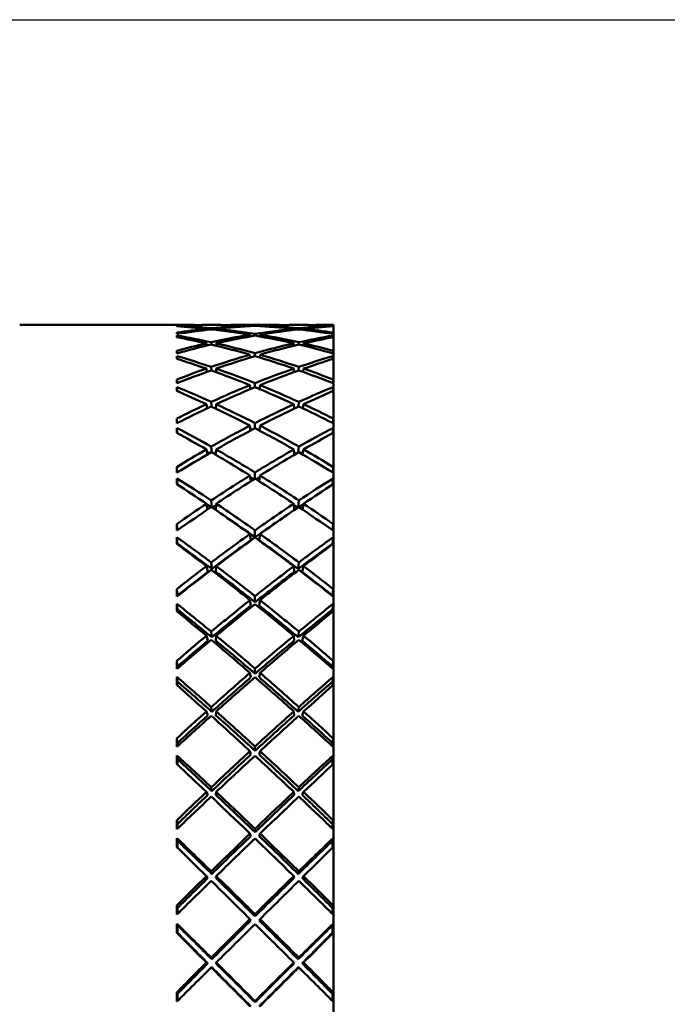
# Model space of a CAD drawing. Header units: inches. Extents: x 0.1 to 33.9, y 0.6 to 21.4.
# Tile 29 of 83: x 11.604 to 11.967, y 10.469 to 11.022. Entities that reach past the tile are written whole.
import ezdxf

# ---------------------------------------------------------------- set-up
doc = ezdxf.new("R2010")
doc.units = ezdxf.units.IN
doc.header["$MEASUREMENT"] = 0
doc.layers.add('Dimension (ANSI)', color=7, linetype='Continuous', lineweight=25)
doc.layers.add('Visible (ANSI)', color=7, linetype='Continuous', lineweight=50)
doc.styles.add('Note Text (ANSI)', font='tahoma.ttf')
doc.dimstyles.new('Default (ANSI)', dxfattribs={"dimtxt": 0.12, "dimasz": 0.098425, "dimexe": 0.125, "dimexo": 0.0625, "dimgap": 0.031496, "dimtad": 0, "dimtih": 1, "dimtoh": 1, "dimrnd": 1e-08, "dimzin": 4, "dimdsep": 46, "dimtxsty": 'Note Text (ANSI)', "dimcen": 0.09, "dimdle": 0.393701, "dimclrd": 256, "dimclre": 256, "dimclrt": 256, "dimadec": 0, "dimazin": 1, "dimtfac": 1, "dimtofl": 0, "dimtmove": 0, "dimatfit": 3, "dimfxl": 1, "dimtolj": 1, "dimtzin": 4, "dimlwd": -1, "dimlwe": -1, "dimarcsym": 0})

# ---------------------------------------------------------------- blocks, each defined once
blk = doc.blocks.new('*D7')
at = {"layer": 'Defpoints', "color": 0, "transparency": 16777216}
for p in [(8.97521, 11.02177), (16.86825, 11.02177), (16.85244, 5.30327)]:
    blk.add_point(p, dxfattribs=at)
at = {"layer": 'Dimension (ANSI)', "transparency": 16777216}
for p, q in [((9.03771, 11.02177), (16.99325, 11.02177)), ((16.86825, 10.92335), (16.86825, 8.25652)), ((16.86825, 5.4017), (16.86825, 8.06853))]:
    blk.add_line(p, q, dxfattribs=at)
for points in [[(16.85185, 10.92335), (16.88466, 10.92335), (16.86825, 11.02177)], [(16.85185, 5.4017), (16.88466, 5.4017), (16.86825, 5.30327)]]:
    blk.add_solid(points, dxfattribs=at)
at = {"layer": 'Dimension (ANSI)', "transparency": 16777216, "insert": (16.71674, 8.22502), "char_height": 0.12, "attachment_point": 1, "style": 'Note Text (ANSI)'}
blk.add_mtext('\\A1;5.72', dxfattribs=at)
blk = doc.blocks.new('*D8')
at = {"layer": 'Defpoints', "color": 0, "transparency": 16777216}
for p in [(8.97521, 11.02177), (17.82666, 11.02177), (16.01564, 4.24127)]:
    blk.add_point(p, dxfattribs=at)
at = {"layer": 'Dimension (ANSI)', "transparency": 16777216}
for p, q in [((9.03771, 11.02177), (17.95166, 11.02177)), ((17.82666, 10.92335), (17.82666, 7.72576)), ((17.82666, 4.3397), (17.82666, 7.53729)), ((16.07814, 4.24127), (17.95166, 4.24127))]:
    blk.add_line(p, q, dxfattribs=at)
for points in [[(17.81026, 10.92335), (17.84306, 10.92335), (17.82666, 11.02177)], [(17.81026, 4.3397), (17.84306, 4.3397), (17.82666, 4.24127)]]:
    blk.add_solid(points, dxfattribs=at)
at = {"layer": 'Dimension (ANSI)', "transparency": 16777216, "insert": (17.67293, 7.69426), "char_height": 0.12, "attachment_point": 1, "style": 'Note Text (ANSI)'}
blk.add_mtext('\\A1;6.78', dxfattribs=at)

msp = doc.modelspace()

# ---------------------------------------------------------------- linework, layer by layer
at = {"layer": 'Visible (ANSI)'}
for p, q in [((11.60365, 10.85022), (11.70037, 10.85022)), ((11.69194, 10.84947), (11.69192, 10.84976)), ((11.70575, 10.85022), (11.71661, 10.85022)), ((11.7222, 10.85022), (11.74935, 10.85022)), ((11.73297, 10.8496), (11.73295, 10.84987)), ((11.73577, 10.84975), (11.73577, 10.84998)), ((11.73857, 10.8496), (11.7386, 10.84987)), ((11.75494, 10.85022), (11.76579, 10.85022)), ((11.77118, 10.85022), (11.77982, 10.85022)), ((11.7796, 10.84947), (11.77962, 10.84976)), ((11.77982, 10.06833), (11.77982, 10.85022)), ((11.69194, 10.84517), (11.69188, 10.84596)), ((11.69199, 10.84335), (11.69192, 10.8443)), ((11.70857, 10.84748), (11.70847, 10.84808)), ((11.71121, 10.84835), (11.71125, 10.84777)), ((11.71396, 10.84746), (11.71398, 10.84808)), ((11.73304, 10.84378), (11.73295, 10.84474)), ((11.73577, 10.84426), (11.73577, 10.8452)), ((11.73851, 10.84378), (11.7386, 10.84474)), ((11.75757, 10.84808), (11.75759, 10.84746)), ((11.7603, 10.84777), (11.76034, 10.84835)), ((11.76307, 10.84808), (11.76298, 10.84748)), ((11.77956, 10.84335), (11.77962, 10.8443)), ((11.77961, 10.84517), (11.77966, 10.84596)), ((11.70868, 10.83865), (11.70847, 10.83989)), ((11.71121, 10.84051), (11.71129, 10.83923)), ((11.71393, 10.83859), (11.71398, 10.83989)), ((11.75757, 10.83989), (11.75762, 10.83859)), ((11.76026, 10.83923), (11.76034, 10.84051)), ((11.76307, 10.83989), (11.76287, 10.83865)), ((11.69198, 10.83429), (11.69188, 10.8357)), ((11.73311, 10.83191), (11.73295, 10.83353)), ((11.73577, 10.8327), (11.73577, 10.83434)), ((11.73843, 10.83191), (11.7386, 10.83353)), ((11.77956, 10.83429), (11.77966, 10.8357)), ((11.69204, 10.83116), (11.69192, 10.83277)), ((11.77951, 10.83116), (11.77962, 10.83277)), ((11.70879, 10.82386), (11.70847, 10.8257)), ((11.71121, 10.82665), (11.71134, 10.82468)), ((11.7139, 10.82376), (11.71398, 10.8257)), ((11.75757, 10.8257), (11.75764, 10.82376)), ((11.76021, 10.82468), (11.76034, 10.82665)), ((11.76307, 10.8257), (11.76276, 10.82386)), ((11.69203, 10.81751), (11.69188, 10.81951)), ((11.73319, 10.81418), (11.73295, 10.81642)), ((11.73577, 10.81526), (11.73577, 10.81756)), ((11.73836, 10.81418), (11.7386, 10.81642)), ((11.77952, 10.81751), (11.77966, 10.81951)), ((11.69209, 10.8131), (11.69192, 10.81535)), ((11.77946, 10.8131), (11.77962, 10.81535)), ((11.70891, 10.80336), (11.70847, 10.80573)), ((11.71121, 10.807), (11.71139, 10.80436)), ((11.71387, 10.80318), (11.71398, 10.80573)), ((11.75757, 10.80573), (11.75767, 10.80318)), ((11.76016, 10.80436), (11.76034, 10.807)), ((11.76307, 10.80573), (11.76264, 10.80336)), ((11.69208, 10.7951), (11.69188, 10.79763)), ((11.73577, 10.7922), (11.73577, 10.79513)), ((11.77947, 10.7951), (11.77966, 10.79763)), ((11.69215, 10.78943), (11.69192, 10.79231)), ((11.73327, 10.79088), (11.73295, 10.79367)), ((11.73828, 10.79088), (11.7386, 10.79367)), ((11.7794, 10.78943), (11.77962, 10.79231)), ((11.70903, 10.77746), (11.70847, 10.7803)), ((11.71121, 10.78186), (11.71145, 10.77858)), ((11.71384, 10.77718), (11.71398, 10.7803)), ((11.75757, 10.7803), (11.75771, 10.77718)), ((11.7601, 10.77858), (11.76034, 10.78186)), ((11.76307, 10.7803), (11.76252, 10.77746)), ((11.69213, 10.76739), (11.69188, 10.77042)), ((11.73577, 10.76389), (11.73577, 10.7674)), ((11.77942, 10.76739), (11.77966, 10.77042)), ((11.69222, 10.76055), (11.69192, 10.76402)), ((11.73336, 10.76237), (11.73295, 10.76565)), ((11.73819, 10.76237), (11.7386, 10.76565)), ((11.77933, 10.76055), (11.77962, 10.76402)), ((11.71121, 10.75164), (11.71151, 10.74774)), ((11.76003, 10.74774), (11.76034, 10.75164)), ((11.70917, 10.74658), (11.70847, 10.7498)), ((11.7138, 10.74618), (11.71398, 10.7498)), ((11.75757, 10.7498), (11.75774, 10.74618)), ((11.76307, 10.7498), (11.76237, 10.74658)), ((11.69218, 10.73485), (11.69188, 10.7383)), ((11.73577, 10.73097), (11.73577, 10.73481)), ((11.77936, 10.73485), (11.77966, 10.7383)), ((11.69227, 10.72728), (11.69192, 10.73093)), ((11.73344, 10.7293), (11.73295, 10.7328)), ((11.73811, 10.7293), (11.7386, 10.7328)), ((11.77928, 10.72728), (11.77962, 10.73093)), ((11.71121, 10.7168), (11.71153, 10.71316)), ((11.76002, 10.71316), (11.76034, 10.7168)), ((11.70928, 10.71146), (11.70847, 10.71472)), ((11.7138, 10.71146), (11.71398, 10.71472)), ((11.75757, 10.71472), (11.75775, 10.71146)), ((11.76307, 10.71472), (11.76227, 10.71146)), ((11.69224, 10.69815), (11.69188, 10.70178)), ((11.77931, 10.69815), (11.77966, 10.70178)), ((11.73344, 10.69261), (11.73295, 10.69564)), ((11.73577, 10.69447), (11.73577, 10.69788)), ((11.73811, 10.69261), (11.7386, 10.69564)), ((11.69227, 10.69036), (11.69192, 10.69355)), ((11.77928, 10.69036), (11.77962, 10.69355)), ((11.70847, 10.67562), (11.70928, 10.67285)), ((11.71153, 10.67473), (11.71121, 10.67791)), ((11.71398, 10.67562), (11.7138, 10.67285)), ((11.75775, 10.67285), (11.75757, 10.67562)), ((11.76034, 10.67791), (11.76002, 10.67473)), ((11.76227, 10.67285), (11.76307, 10.67562)), ((11.69224, 10.65827), (11.69188, 10.66144)), ((11.77931, 10.65827), (11.77966, 10.66144)), ((11.73577, 10.65426), (11.73577, 10.65719)), ((11.69227, 10.6498), (11.69192, 10.65248)), ((11.73344, 10.65224), (11.73295, 10.65474)), ((11.73811, 10.65224), (11.7386, 10.65474)), ((11.77928, 10.6498), (11.77962, 10.65248)), ((11.71121, 10.63556), (11.71153, 10.6329)), ((11.76002, 10.6329), (11.76034, 10.63556)), ((11.70928, 10.63088), (11.70847, 10.6331)), ((11.7138, 10.63088), (11.71398, 10.6331)), ((11.75757, 10.6331), (11.75775, 10.63088)), ((11.76307, 10.6331), (11.76227, 10.63088)), ((11.69224, 10.61526), (11.69188, 10.6179)), ((11.77931, 10.61526), (11.77966, 10.6179)), ((11.73577, 10.61098), (11.73577, 10.61337)), ((11.69227, 10.60623), (11.69192, 10.60836)), ((11.73344, 10.60883), (11.73295, 10.61077)), ((11.73811, 10.60883), (11.7386, 10.61077)), ((11.77928, 10.60623), (11.77962, 10.60836)), ((11.71121, 10.59044), (11.71153, 10.58833)), ((11.76002, 10.58833), (11.76034, 10.59044)), ((11.70928, 10.5862), (11.70847, 10.58784)), ((11.7138, 10.5862), (11.71398, 10.58784)), ((11.75757, 10.58784), (11.75775, 10.5862)), ((11.76307, 10.58784), (11.76227, 10.5862)), ((11.69224, 10.56978), (11.69188, 10.57187)), ((11.77931, 10.56978), (11.77966, 10.57187)), ((11.69227, 10.56034), (11.69192, 10.56189)), ((11.73344, 10.56306), (11.73295, 10.5644)), ((11.73577, 10.56531), (11.73577, 10.56713)), ((11.73811, 10.56306), (11.7386, 10.5644)), ((11.77928, 10.56034), (11.77962, 10.56189)), ((11.70928, 10.53951), (11.70847, 10.54055)), ((11.71121, 10.54325), (11.71153, 10.54173)), ((11.7138, 10.53951), (11.71398, 10.54055)), ((11.75757, 10.54055), (11.75775, 10.53951)), ((11.76002, 10.54173), (11.76034, 10.54325)), ((11.76307, 10.54055), (11.76227, 10.53951)), ((11.69224, 10.52256), (11.69188, 10.52406)), ((11.77931, 10.52256), (11.77966, 10.52406)), ((11.73577, 10.51796), (11.73577, 10.51918)), ((11.69227, 10.51286), (11.69192, 10.5138)), ((11.73344, 10.51565), (11.73295, 10.51638)), ((11.73811, 10.51565), (11.7386, 10.51638)), ((11.77928, 10.51286), (11.77962, 10.5138)), ((11.69224, 10.50872), (11.69188, 10.50868)), ((11.77931, 10.50872), (11.77966, 10.50868)), ((11.70928, 10.49157), (11.70847, 10.49199)), ((11.71121, 10.49473), (11.71153, 10.49382)), ((11.7138, 10.49157), (11.71398, 10.49199)), ((11.75757, 10.49199), (11.75775, 10.49157)), ((11.76002, 10.49382), (11.76034, 10.49473)), ((11.76307, 10.49199), (11.76227, 10.49157)), ((11.71121, 10.48924), (11.71153, 10.48931)), ((11.76002, 10.48931), (11.76034, 10.48924)), ((11.69224, 10.47435), (11.69188, 10.47523)), ((11.77931, 10.47435), (11.77966, 10.47523)), ((11.73577, 10.46969), (11.73577, 10.47029))]:
    msp.add_line(p, q, dxfattribs=at)
for centre, major_axis, ratio, start_param, end_param in [((11.77161, 10.45927), (0.30522, -0.29714), 0.832409, 2.427267, 2.456182), ((11.71907, 10.45927), (0.02724, -0.39094), 0.005823, 3.105983, 3.119181), ((11.71907, 10.45927), (0.02696, -0.39094), 0.011606, 3.189365, 3.202562), ((11.69994, 10.45927), (0.31993, 0.23156), 0.984545, 0.936863, 0.972066), ((11.69994, 10.45927), (0.29645, -0.27626), 0.933134, 2.25786, 2.306956), ((11.77161, 10.45927), (0.29682, -0.27242), 0.944668, 2.383652, 2.439433), ((11.69994, 10.45927), (0.30098, 0.2907), 0.868483, 0.78149, 0.837089), ((11.77161, 10.45927), (-0.30098, 0.2907), 0.868483, 5.508928, 5.550816), ((11.69994, 10.45927), (-0.29682, -0.27242), 0.944668, 3.906766, 3.948573), ((11.77161, 10.45927), (0.29682, -0.27242), 0.944668, 2.334612, 2.37642), ((11.77161, 10.45927), (-0.30098, 0.2907), 0.868483, 5.446096, 5.501696), ((11.69994, 10.45927), (0.30098, 0.2907), 0.868483, 0.73237, 0.774257), ((11.69994, 10.45927), (-0.29682, -0.27242), 0.944668, 3.843753, 3.899533), ((11.77161, 10.45927), (-0.29645, -0.27626), 0.933134, 3.976229, 4.025326), ((11.77161, 10.45927), (-0.31993, 0.23156), 0.984545, 5.311119, 5.346323), ((11.69994, 10.45927), (-0.30522, -0.29714), 0.832409, 3.827003, 3.855919), ((11.75248, 10.45927), (0.02724, 0.39094), 0.005823, 0.022412, 0.035609), ((11.75248, 10.45927), (0.02696, 0.39094), 0.011606, 6.222216, 6.235413), ((11.77161, 10.45927), (-0.3143, 0.30854), 0.763864, 5.517204, 5.560154), ((11.77161, 10.45927), (0.29682, -0.27242), 0.944668, 2.446484, 2.489434), ((11.71907, 10.45927), (0.02731, -0.39094), 0.002914, 3.289059, 3.302256), ((11.71907, 10.45927), (0.02618, -0.39094), 0.020121, 3.314481, 3.327679), ((11.69994, 10.45927), (0.30098, 0.2907), 0.868483, 0.844141, 0.893237), ((11.69994, 10.45927), (0.30652, -0.29891), 0.822056, 2.217846, 2.266942), ((11.77161, 10.45927), (-0.3143, 0.30854), 0.763864, 5.454372, 5.510153), ((11.77161, 10.45927), (-0.29645, -0.27626), 0.933134, 4.095209, 4.150989), ((11.69994, 10.45927), (0.29645, -0.27626), 0.933134, 2.195209, 2.250809), ((11.69994, 10.45927), (0.3143, 0.30854), 0.763864, 0.836045, 0.891645), ((11.77161, 10.45927), (-0.29645, -0.27626), 0.933134, 4.032377, 4.087976), ((11.77161, 10.45927), (-0.3143, 0.30854), 0.763864, 5.39154, 5.44714), ((11.69994, 10.45927), (0.3143, 0.30854), 0.763864, 0.773032, 0.828813), ((11.69994, 10.45927), (0.29645, -0.27626), 0.933134, 2.132196, 2.187977), ((11.77161, 10.45927), (-0.30098, 0.2907), 0.868483, 5.389949, 5.439045), ((11.77161, 10.45927), (-0.30652, -0.29891), 0.822056, 4.016244, 4.06534), ((11.69994, 10.45927), (0.3143, 0.30854), 0.763864, 0.723031, 0.765981), ((11.69994, 10.45927), (-0.29682, -0.27242), 0.944668, 3.793752, 3.836701), ((11.75248, 10.45927), (0.02731, 0.39094), 0.002914, 6.122522, 6.135719), ((11.75248, 10.45927), (0.02618, 0.39094), 0.020121, 6.097099, 6.110297), ((11.77161, 10.45927), (-0.32783, 0.32367), 0.668818, 5.457408, 5.500358), ((11.77161, 10.45927), (-0.29645, -0.27626), 0.933134, 4.15804, 4.20099), ((11.69994, 10.45927), (0.3143, 0.30854), 0.763864, 0.898696, 0.947792), ((11.77161, 10.45927), (-0.32783, 0.32367), 0.668818, 5.394576, 5.450357), ((11.69994, 10.45927), (0.30652, -0.29891), 0.822056, 2.155195, 2.210794), ((11.77161, 10.45927), (-0.30652, -0.29891), 0.822056, 4.072391, 4.12799), ((11.69994, 10.45927), (0.32783, 0.32367), 0.668818, 0.832828, 0.888609), ((11.77161, 10.45927), (-0.3143, 0.30854), 0.763864, 5.335393, 5.384489), ((11.69994, 10.45927), (0.32783, 0.32367), 0.668818, 0.782827, 0.825777), ((11.69994, 10.45927), (0.29645, -0.27626), 0.933134, 2.082195, 2.125145), ((11.71907, 10.45927), (0.02696, -0.39094), 0.011606, 3.414125, 3.427323), ((11.77161, 10.45927), (-0.30652, -0.29891), 0.822056, 4.135223, 4.191003), ((11.69994, 10.45927), (0.30652, -0.29891), 0.822056, 2.092182, 2.147962), ((11.75248, 10.45927), (0.02696, 0.39094), 0.011606, 5.997455, 6.010652), ((11.71907, 10.45927), (0.02499, -0.39094), 0.028326, 3.439681, 3.452879), ((11.77161, 10.45927), (-0.34046, 0.33712), 0.581443, 5.396191, 5.43914), ((11.69994, 10.45927), (0.32021, -0.3153), 0.721829, 2.160019, 2.209115), ((11.69994, 10.45927), (0.32783, 0.32367), 0.668818, 0.895841, 0.951441), ((11.77161, 10.45927), (-0.32783, 0.32367), 0.668818, 5.331744, 5.387344), ((11.77161, 10.45927), (-0.32021, -0.3153), 0.721829, 4.07407, 4.123166), ((11.69994, 10.45927), (0.34046, 0.33712), 0.581443, 0.844045, 0.886995), ((11.75248, 10.45927), (-0.02499, -0.39094), 0.028326, 2.830306, 2.843504), ((11.77161, 10.45927), (-0.30652, -0.29891), 0.822056, 4.198055, 4.241004), ((11.69994, 10.45927), (0.32783, 0.32367), 0.668818, 0.958492, 1.007588), ((11.77161, 10.45927), (-0.34046, 0.33712), 0.581443, 5.333359, 5.389139), ((11.69994, 10.45927), (0.32021, -0.3153), 0.721829, 2.097368, 2.152968), ((11.77161, 10.45927), (-0.32021, -0.3153), 0.721829, 4.130218, 4.185817), ((11.69994, 10.45927), (0.34046, 0.33712), 0.581443, 0.894046, 0.949827), ((11.77161, 10.45927), (-0.32783, 0.32367), 0.668818, 5.275597, 5.324693), ((11.69994, 10.45927), (0.30652, -0.29891), 0.822056, 2.042181, 2.085131), ((11.71907, 10.45927), (0.02618, -0.39094), 0.020121, 3.539242, 3.55244), ((11.77161, 10.45927), (-0.32021, -0.3153), 0.721829, 4.193049, 4.24883), ((11.69994, 10.45927), (0.32021, -0.3153), 0.721829, 2.034355, 2.090136), ((11.75248, 10.45927), (0.02618, 0.39094), 0.020121, 5.872338, 5.885536), ((11.71907, 10.45927), (0.02341, -0.39094), 0.036095, 3.564994, 3.578192), ((11.77161, 10.45927), (-0.35191, 0.34907), 0.500232, 5.334387, 5.377336), ((11.69994, 10.45927), (0.3334, -0.32966), 0.630298, 2.099432, 2.148528), ((11.69994, 10.45927), (0.34046, 0.33712), 0.581443, 0.957059, 1.012658), ((11.77161, 10.45927), (-0.34046, 0.33712), 0.581443, 5.270527, 5.326126), ((11.77161, 10.45927), (-0.3334, -0.32966), 0.630298, 4.134657, 4.183753), ((11.69994, 10.45927), (0.35191, 0.34907), 0.500232, 0.905849, 0.948799), ((11.75248, 10.45927), (-0.02341, -0.39094), 0.036095, 2.704993, 2.718191), ((11.77161, 10.45927), (-0.32021, -0.3153), 0.721829, 4.255881, 4.298831), ((11.69994, 10.45927), (0.3334, -0.32966), 0.630298, 2.036781, 2.092381), ((11.77161, 10.45927), (-0.3334, -0.32966), 0.630298, 4.190805, 4.246404), ((11.69994, 10.45927), (0.32021, -0.3153), 0.721829, 1.984354, 2.027304), ((11.69994, 10.45927), (0.34046, 0.33712), 0.581443, 1.01971, 1.068806), ((11.69994, 10.45927), (0.32914, -0.32545), 0.630298, 2.104536, 2.105089), ((11.77161, 10.45927), (-0.35191, 0.34907), 0.500232, 5.271555, 5.327335), ((11.77161, 10.45927), (-0.31611, -0.31127), 0.721829, 4.243867, 4.244567), ((11.69994, 10.45927), (0.35191, 0.34907), 0.500232, 0.95585, 1.011631), ((11.69994, 10.45927), (0.31611, -0.31127), 0.721829, 2.038618, 2.039318), ((11.77161, 10.45927), (-0.34046, 0.33712), 0.581443, 5.214379, 5.263476), ((11.77161, 10.45927), (-0.32914, -0.32545), 0.630298, 4.178097, 4.17865), ((11.71907, 10.45927), (0.02499, -0.39094), 0.028326, 3.664442, 3.67764), ((11.75248, 10.45927), (-0.02499, -0.39094), 0.028326, 2.605545, 2.618743), ((11.71907, 10.45927), (0.02146, -0.39094), 0.043305, 3.690442, 3.70364), ((11.77161, 10.45927), (-0.36207, 0.35955), 0.423976, 5.272286, 5.315236), ((11.69994, 10.45927), (0.34555, -0.34245), 0.545746, 2.037907, 2.087003), ((11.77161, 10.45927), (-0.3334, -0.32966), 0.630298, 4.253636, 4.309417), ((11.69994, 10.45927), (0.35191, 0.34907), 0.500232, 1.018863, 1.074462), ((11.69994, 10.45927), (0.32914, -0.32545), 0.630298, 2.039594, 2.042397), ((11.77161, 10.45927), (-0.35191, 0.34907), 0.500232, 5.208723, 5.264322), ((11.77161, 10.45927), (-0.32914, -0.32545), 0.630298, 4.240788, 4.243591), ((11.69994, 10.45927), (0.3334, -0.32966), 0.630298, 1.973768, 2.029549), ((11.77161, 10.45927), (-0.34555, -0.34245), 0.545746, 4.196182, 4.245279), ((11.69994, 10.45927), (0.36207, 0.35955), 0.423976, 0.96795, 1.010899), ((11.75248, 10.45927), (-0.02146, -0.39094), 0.043305, 2.579545, 2.592743), ((11.77161, 10.45927), (-0.3334, -0.32966), 0.630298, 4.316468, 4.359418), ((11.69994, 10.45927), (0.35191, 0.34907), 0.500232, 1.081514, 1.13061), ((11.69994, 10.45927), (0.34113, -0.33807), 0.545746, 2.039942, 2.043959), ((11.77161, 10.45927), (-0.36207, 0.35955), 0.423976, 5.209454, 5.265235), ((11.77161, 10.45927), (-0.32914, -0.32545), 0.630298, 4.304377, 4.308215), ((11.69994, 10.45927), (0.34555, -0.34245), 0.545746, 1.975256, 2.030856), ((11.77161, 10.45927), (-0.34555, -0.34245), 0.545746, 4.25233, 4.307929), ((11.69994, 10.45927), (0.36207, 0.35955), 0.423976, 1.01795, 1.073731), ((11.69994, 10.45927), (0.32914, -0.32545), 0.630298, 1.97497, 1.978808), ((11.77161, 10.45927), (-0.35191, 0.34907), 0.500232, 5.152575, 5.201672), ((11.77161, 10.45927), (-0.34113, -0.33807), 0.545746, 4.239227, 4.243244), ((11.69994, 10.45927), (0.3334, -0.32966), 0.630298, 1.923767, 1.966717), ((11.71907, 10.45927), (0.02341, -0.39094), 0.036095, 3.789755, 3.802953), ((11.75248, 10.45927), (-0.02341, -0.39094), 0.036095, 2.480232, 2.49343), ((11.71907, 10.45927), (0.01917, -0.39094), 0.049841, 3.816039, 3.829237), ((11.69994, 10.45927), (0.35646, -0.35377), 0.466806, 1.975953, 2.025049), ((11.77161, 10.45927), (-0.34555, -0.34245), 0.545746, 4.315162, 4.370942), ((11.69994, 10.45927), (0.36207, 0.35955), 0.423976, 1.080963, 1.136563), ((11.69994, 10.45927), (0.34113, -0.33807), 0.545746, 1.97555, 1.981129), ((11.77161, 10.45927), (-0.36207, 0.35955), 0.423976, 5.146622, 5.202222), ((11.77161, 10.45927), (-0.34113, -0.33807), 0.545746, 4.302056, 4.307635), ((11.69994, 10.45927), (0.34555, -0.34245), 0.545746, 1.912243, 1.968024), ((11.77161, 10.45927), (-0.35646, -0.35377), 0.466806, 4.258137, 4.307233), ((11.75248, 10.45927), (-0.01917, -0.39094), 0.049841, 2.453949, 2.467146), ((11.77161, 10.45927), (0.37085, -0.36855), 0.351682, 2.068424, 2.111374), ((11.69994, 10.45927), (0.37085, 0.36855), 0.351682, 1.030219, 1.073169), ((11.77161, 10.45927), (-0.34555, -0.34245), 0.545746, 4.377993, 4.420943), ((11.69994, 10.45927), (0.36207, 0.35955), 0.423976, 1.143614, 1.19271), ((11.69994, 10.45927), (0.3519, -0.34924), 0.466806, 1.975862, 1.982509), ((11.77161, 10.45927), (0.37085, -0.36855), 0.351682, 2.005592, 2.061373), ((11.77161, 10.45927), (-0.34113, -0.33807), 0.545746, 4.36581, 4.371861), ((11.69994, 10.45927), (0.35646, -0.35377), 0.466806, 1.913302, 1.968901), ((11.77161, 10.45927), (-0.35646, -0.35377), 0.466806, 4.314284, 4.369883), ((11.69994, 10.45927), (0.37085, 0.36855), 0.351682, 1.08022, 1.136001), ((11.69994, 10.45927), (0.34113, -0.33807), 0.545746, 1.911324, 1.917376), ((11.77161, 10.45927), (-0.36207, 0.35955), 0.423976, 5.090475, 5.139571), ((11.77161, 10.45927), (-0.3519, -0.34924), 0.466806, 4.300676, 4.307323), ((11.69994, 10.45927), (0.34555, -0.34245), 0.545746, 1.862242, 1.905192), ((11.69994, 10.45927), (0.3519, -0.34924), 0.466806, 1.912115, 1.952806), ((11.77161, 10.45927), (-0.3519, -0.34924), 0.466806, 4.330379, 4.37107), ((11.71907, 10.45927), (0.02146, -0.39094), 0.043305, 3.915203, 3.928401), ((11.75248, 10.45927), (-0.02146, -0.39094), 0.043305, 2.354785, 2.367982), ((11.71907, 10.45927), (0.01658, -0.39094), 0.055599, 3.941789, 3.954987), ((11.69994, 10.45927), (0.36603, -0.36361), 0.39237, 1.913768, 1.962865), ((11.77161, 10.45927), (-0.35646, -0.35377), 0.466806, 4.377116, 4.432896), ((11.77161, 10.45927), (-0.3519, -0.34924), 0.466806, 4.377116, 4.434085), ((11.69994, 10.45927), (0.37085, 0.36855), 0.351682, 1.143233, 1.198832), ((11.77161, 10.45927), (0.37085, -0.36855), 0.351682, 1.94276, 1.99836), ((11.69994, 10.45927), (0.3519, -0.34924), 0.466806, 1.8491, 1.90607), ((11.69994, 10.45927), (0.35646, -0.35377), 0.466806, 1.850289, 1.90607), ((11.77161, 10.45927), (0.36603, 0.36361), 0.39237, 1.178728, 1.227824), ((11.75248, 10.45927), (-0.01658, -0.39094), 0.055599, 2.328198, 2.341396), ((11.77161, 10.45927), (0.37821, -0.37606), 0.282518, 2.006051, 2.049001), ((11.71907, 10.45927), (0.01637, -0.38594), 0.055599, 3.942415, 3.94374), ((11.69994, 10.45927), (0.36135, -0.35896), 0.39237, 1.912579, 1.962239), ((11.77161, 10.45927), (0.36135, 0.35896), 0.39237, 1.179354, 1.229013), ((11.69994, 10.45927), (0.37821, 0.37606), 0.282518, 1.092592, 1.135542), ((11.75248, 10.45927), (-0.01637, -0.38594), 0.055599, 2.339445, 2.34077), ((11.77161, 10.45927), (-0.35646, -0.35377), 0.466806, 4.439948, 4.482897), ((11.69994, 10.45927), (0.37085, 0.36855), 0.351682, 1.205884, 1.25498), ((11.77161, 10.45927), (-0.3519, -0.34924), 0.466806, 4.439948, 4.484654), ((11.77161, 10.45927), (0.37821, -0.37606), 0.282518, 1.943219, 1.999), ((11.69994, 10.45927), (0.36135, -0.35896), 0.39237, 1.849931, 1.906717), ((11.69994, 10.45927), (0.36603, -0.36361), 0.39237, 1.851118, 1.906717), ((11.77161, 10.45927), (0.36603, 0.36361), 0.39237, 1.234875, 1.290475), ((11.77161, 10.45927), (0.36135, 0.35896), 0.39237, 1.234875, 1.291662), ((11.69994, 10.45927), (0.37821, 0.37606), 0.282518, 1.142593, 1.198374), ((11.77161, 10.45927), (0.37085, -0.36855), 0.351682, 1.886613, 1.935709), ((11.69994, 10.45927), (0.3519, -0.34924), 0.466806, 1.798532, 1.843238), ((11.69994, 10.45927), (0.35646, -0.35377), 0.466806, 1.800288, 1.843238), ((11.71907, 10.45927), (0.01917, -0.39094), 0.049841, 4.0408, 4.053997), ((11.75248, 10.45927), (-0.01917, -0.39094), 0.049841, 2.229188, 2.242386), ((11.71907, 10.45927), (0.01893, -0.38594), 0.049841, 4.042556, 4.043172), ((11.77161, 10.45927), (0.36603, 0.36361), 0.39237, 1.297707, 1.353488), ((11.69994, 10.45927), (0.36603, -0.36361), 0.39237, 1.788105, 1.843885), ((11.75248, 10.45927), (-0.01893, -0.38594), 0.049841, 2.240014, 2.240629), ((11.71907, 10.45927), (0.01372, -0.39094), 0.060484, 4.067688, 4.080886), ((11.77161, 10.45927), (0.38411, -0.38206), 0.215769, 1.943612, 1.986562), ((11.69994, 10.45927), (0.37421, -0.37197), 0.321519, 1.851448, 1.900545), ((11.71907, 10.45927), (0.01354, -0.38594), 0.060484, 4.068314, 4.072408), ((11.69994, 10.45927), (0.36942, -0.36721), 0.321519, 1.850259, 1.899919), ((11.77161, 10.45927), (0.36135, 0.35896), 0.39237, 1.297707, 1.354677), ((11.69994, 10.45927), (0.37821, 0.37606), 0.282518, 1.205606, 1.261205), ((11.77161, 10.45927), (0.37821, -0.37606), 0.282518, 1.880387, 1.935987), ((11.69994, 10.45927), (0.36135, -0.35896), 0.39237, 1.786916, 1.843885), ((11.77161, 10.45927), (0.36942, 0.36721), 0.321519, 1.241674, 1.291333), ((11.77161, 10.45927), (0.37421, 0.37197), 0.321519, 1.241048, 1.290144), ((11.69994, 10.45927), (0.38411, 0.38206), 0.215769, 1.155031, 1.197981), ((11.75248, 10.45927), (-0.01354, -0.38594), 0.060484, 2.210777, 2.214871), ((11.75248, 10.45927), (-0.01372, -0.39094), 0.060484, 2.202299, 2.215497), ((11.77161, 10.45927), (0.36603, 0.36361), 0.39237, 1.360539, 1.403489), ((11.69994, 10.45927), (0.37821, 0.37606), 0.282518, 1.268257, 1.317353), ((11.77161, 10.45927), (0.36135, 0.35896), 0.39237, 1.360539, 1.405245), ((11.77161, 10.45927), (0.38411, -0.38206), 0.215769, 1.88078, 1.936561), ((11.69994, 10.45927), (0.36942, -0.36721), 0.321519, 1.787611, 1.844397), ((11.69994, 10.45927), (0.37421, -0.37197), 0.321519, 1.788798, 1.844397), ((11.77161, 10.45927), (0.37421, 0.37197), 0.321519, 1.297195, 1.352795), ((11.77161, 10.45927), (0.36942, 0.36721), 0.321519, 1.297195, 1.353982), ((11.69994, 10.45927), (0.38411, 0.38206), 0.215769, 1.205032, 1.260813), ((11.77161, 10.45927), (0.37821, -0.37606), 0.282518, 1.82424, 1.873336), ((11.69994, 10.45927), (0.36135, -0.35896), 0.39237, 1.736347, 1.781054), ((11.69994, 10.45927), (0.36603, -0.36361), 0.39237, 1.738104, 1.781054), ((11.71907, 10.45927), (0.01658, -0.39094), 0.055599, 4.16655, 4.179748), ((11.75248, 10.45927), (-0.01658, -0.39094), 0.055599, 2.103437, 2.116635), ((11.71907, 10.45927), (0.01637, -0.38594), 0.055599, 4.168307, 4.171303), ((11.75248, 10.45927), (-0.01637, -0.38594), 0.055599, 2.111882, 2.114879), ((11.71907, 10.45927), (0.01064, -0.39094), 0.064415, 4.193722, 4.20692), ((11.69994, 10.45927), (0.38094, -0.37883), 0.253478, 1.789043, 1.838139), ((11.77161, 10.45927), (0.37421, 0.37197), 0.321519, 1.360027, 1.415808), ((11.77161, 10.45927), (0.36942, 0.36721), 0.321519, 1.360027, 1.416997), ((11.69994, 10.45927), (0.38411, 0.38206), 0.215769, 1.268045, 1.323645), ((11.77161, 10.45927), (0.38411, -0.38206), 0.215769, 1.817948, 1.873548), ((11.69994, 10.45927), (0.36942, -0.36721), 0.321519, 1.724596, 1.781565), ((11.69994, 10.45927), (0.37421, -0.37197), 0.321519, 1.725785, 1.781565), ((11.77161, 10.45927), (0.38094, 0.37883), 0.253478, 1.303453, 1.352549), ((11.75248, 10.45927), (-0.01064, -0.39094), 0.064415, 2.076266, 2.089463), ((11.77161, 10.45927), (0.3885, -0.38653), 0.150808, 1.88113, 1.92408), ((11.71907, 10.45927), (0.0105, -0.38594), 0.064415, 4.194348, 4.200732), ((11.69994, 10.45927), (0.37606, -0.37399), 0.253478, 1.787854, 1.837514), ((11.77161, 10.45927), (0.37606, 0.37399), 0.253478, 1.304079, 1.353738), ((11.69994, 10.45927), (0.3885, 0.38653), 0.150808, 1.217513, 1.260462), ((11.75248, 10.45927), (-0.0105, -0.38594), 0.064415, 2.082453, 2.088838), ((11.77161, 10.45927), (0.37421, 0.37197), 0.321519, 1.422859, 1.465809), ((11.69994, 10.45927), (0.38411, 0.38206), 0.215769, 1.330696, 1.379792), ((11.77161, 10.45927), (0.36942, 0.36721), 0.321519, 1.422859, 1.467565), ((11.77161, 10.45927), (0.3885, -0.38653), 0.150808, 1.818298, 1.874079), ((11.69994, 10.45927), (0.37606, -0.37399), 0.253478, 1.725206, 1.781992), ((11.69994, 10.45927), (0.38094, -0.37883), 0.253478, 1.726393, 1.781992), ((11.77161, 10.45927), (0.38094, 0.37883), 0.253478, 1.359601, 1.4152), ((11.77161, 10.45927), (0.37606, 0.37399), 0.253478, 1.359601, 1.416387), ((11.69994, 10.45927), (0.3885, 0.38653), 0.150808, 1.267514, 1.323294), ((11.77161, 10.45927), (0.38411, -0.38206), 0.215769, 1.761801, 1.810897), ((11.69994, 10.45927), (0.36942, -0.36721), 0.321519, 1.674027, 1.718733), ((11.69994, 10.45927), (0.37421, -0.37197), 0.321519, 1.675784, 1.718733), ((11.71907, 10.45927), (0.01372, -0.39094), 0.060484, 4.292449, 4.305647), ((11.75248, 10.45927), (-0.01372, -0.39094), 0.060484, 1.977538, 1.990736), ((11.71907, 10.45927), (0.01354, -0.38594), 0.060484, 4.294206, 4.299246), ((11.75248, 10.45927), (-0.01354, -0.38594), 0.060484, 1.983939, 1.98898), ((11.71907, 10.45927), (0.00739, -0.39094), 0.067327, 4.319867, 4.333064), ((11.69994, 10.45927), (0.38619, -0.38418), 0.187573, 1.726584, 1.77568), ((11.71907, 10.45927), (0.00729, -0.38594), 0.067327, 4.320492, 4.328863), ((11.69994, 10.45927), (0.38125, -0.37926), 0.187573, 1.725395, 1.775054), ((11.77161, 10.45927), (0.38094, 0.37883), 0.253478, 1.422432, 1.478213), ((11.77161, 10.45927), (0.37606, 0.37399), 0.253478, 1.422432, 1.479402), ((11.69994, 10.45927), (0.3885, 0.38653), 0.150808, 1.330527, 1.386126), ((11.77161, 10.45927), (0.3885, -0.38653), 0.150808, 1.755467, 1.811066), ((11.69994, 10.45927), (0.37606, -0.37399), 0.253478, 1.662191, 1.71916), ((11.69994, 10.45927), (0.38094, -0.37883), 0.253478, 1.66338, 1.71916), ((11.77161, 10.45927), (0.38125, 0.37926), 0.187573, 1.366539, 1.416198), ((11.77161, 10.45927), (0.38619, 0.38418), 0.187573, 1.365913, 1.415009), ((11.75248, 10.45927), (-0.00729, -0.38594), 0.067327, 1.954322, 1.962693), ((11.75248, 10.45927), (-0.00739, -0.39094), 0.067327, 1.950121, 1.963319), ((11.77161, 10.45927), (0.39139, -0.38946), 0.087068, 1.818622, 1.861572), ((11.69994, 10.45927), (0.39139, 0.38946), 0.087068, 1.280021, 1.32297), ((11.77161, 10.45927), (0.38094, 0.37883), 0.253478, 1.485264, 1.528214), ((11.69994, 10.45927), (0.3885, 0.38653), 0.150808, 1.393177, 1.442273), ((11.77161, 10.45927), (0.37606, 0.37399), 0.253478, 1.485264, 1.52997), ((11.77161, 10.45927), (0.39139, -0.38946), 0.087068, 1.755791, 1.811571), ((11.69994, 10.45927), (0.38125, -0.37926), 0.187573, 1.662746, 1.719532), ((11.69994, 10.45927), (0.38619, -0.38418), 0.187573, 1.663933, 1.719532), ((11.77161, 10.45927), (0.38619, 0.38418), 0.187573, 1.42206, 1.47766), ((11.77161, 10.45927), (0.38125, 0.37926), 0.187573, 1.42206, 1.478846), ((11.69994, 10.45927), (0.39139, 0.38946), 0.087068, 1.330021, 1.385802), ((11.77161, 10.45927), (0.3885, -0.38653), 0.150808, 1.699319, 1.748415), ((11.69994, 10.45927), (0.37606, -0.37399), 0.253478, 1.611622, 1.656328), ((11.69994, 10.45927), (0.38094, -0.37883), 0.253478, 1.613379, 1.656328), ((11.71907, 10.45927), (0.01064, -0.39094), 0.064415, 4.418483, 4.43168), ((11.71907, 10.45927), (0.0105, -0.38594), 0.064415, 4.420239, 4.427108), ((11.75248, 10.45927), (-0.0105, -0.38594), 0.064415, 1.856077, 1.862946), ((11.75248, 10.45927), (-0.01064, -0.39094), 0.064415, 1.851505, 1.864703), ((11.71907, 10.45927), (0.00401, -0.39094), 0.069169, 4.446092, 4.45929), ((11.69994, 10.45927), (0.38993, -0.38798), 0.123206, 1.664089, 1.713185), ((11.77161, 10.45927), (0.38619, 0.38418), 0.187573, 1.484892, 1.540673), ((11.77161, 10.45927), (0.38125, 0.37926), 0.187573, 1.484892, 1.541862), ((11.69994, 10.45927), (0.38125, -0.37926), 0.187573, 1.599731, 1.656701), ((11.69994, 10.45927), (0.38619, -0.38418), 0.187573, 1.60092, 1.656701), ((11.77161, 10.45927), (0.38993, 0.38798), 0.123206, 1.428408, 1.477504), ((11.75248, 10.45927), (-0.00401, -0.39094), 0.069169, 1.823896, 1.837093), ((11.77161, 10.45927), (0.39274, -0.39083), 0.024023, 1.756101, 1.79905), ((11.71907, 10.45927), (0.00396, -0.38594), 0.069169, 4.446718, 4.456882), ((11.69994, 10.45927), (0.38495, -0.38302), 0.123206, 1.6629, 1.712559), ((11.69994, 10.45927), (0.39139, 0.38946), 0.087068, 1.393034, 1.448634), ((11.77161, 10.45927), (0.39139, -0.38946), 0.087068, 1.692959, 1.748558), ((11.77161, 10.45927), (0.38495, 0.38302), 0.123206, 1.429033, 1.478693), ((11.69994, 10.45927), (0.39274, 0.39083), 0.024023, 1.342542, 1.385492), ((11.75248, 10.45927), (-0.00396, -0.38594), 0.069169, 1.826303, 1.836467), ((11.77161, 10.45927), (0.38619, 0.38418), 0.187573, 1.547724, 1.590674), ((11.69994, 10.45927), (0.38993, -0.38798), 0.123206, 1.601438, 1.657038), ((11.77161, 10.45927), (0.38993, 0.38798), 0.123206, 1.484555, 1.540154), ((11.69994, 10.45927), (0.38619, -0.38418), 0.187573, 1.550919, 1.593869), ((11.69994, 10.45927), (0.39139, 0.38946), 0.087068, 1.455685, 1.504781), ((11.77161, 10.45927), (0.38125, 0.37926), 0.187573, 1.547724, 1.59243), ((11.77161, 10.45927), (0.39274, -0.39083), 0.024023, 1.693269, 1.749049), ((11.69994, 10.45927), (0.38495, -0.38302), 0.123206, 1.600252, 1.657038), ((11.77161, 10.45927), (0.38495, 0.38302), 0.123206, 1.484555, 1.541341), ((11.69994, 10.45927), (0.39274, 0.39083), 0.024023, 1.392543, 1.448324), ((11.77161, 10.45927), (0.39139, -0.38946), 0.087068, 1.636811, 1.685907), ((11.69994, 10.45927), (0.38125, -0.37926), 0.187573, 1.549163, 1.593869), ((11.71907, 10.45927), (0.00739, -0.39094), 0.067327, 4.544627, 4.557825), ((11.75248, 10.45927), (-0.00739, -0.39094), 0.067327, 1.72536, 1.738558), ((11.71907, 10.45927), (0.00729, -0.38594), 0.067327, 4.546384, 4.554951), ((11.75248, 10.45927), (-0.00729, -0.38594), 0.067327, 1.728234, 1.736802), ((11.71907, 10.45927), (0.00058, -0.39094), 0.069911, 4.572363, 4.585561), ((11.69994, 10.45927), (0.39216, -0.39024), 0.059828, 1.601574, 1.65067), ((11.71907, 10.45927), (0.00057, -0.38594), 0.069911, 4.572989, 4.583804), ((11.69994, 10.45927), (0.38714, -0.38525), 0.059828, 1.600385, 1.650044), ((11.77161, 10.45927), (0.38993, 0.38798), 0.123206, 1.547387, 1.603167), ((11.77161, 10.45927), (0.38495, 0.38302), 0.123206, 1.547387, 1.604356), ((11.69994, 10.45927), (0.39274, 0.39083), 0.024023, 1.455556, 1.511156), ((11.77161, 10.45927), (0.39274, -0.39083), 0.024023, 1.630437, 1.686036), ((11.69994, 10.45927), (0.38495, -0.38302), 0.123206, 1.537236, 1.594206), ((11.69994, 10.45927), (0.38993, -0.38798), 0.123206, 1.538425, 1.594206), ((11.77161, 10.45927), (0.38714, 0.38525), 0.059828, 1.491549, 1.541208), ((11.77161, 10.45927), (0.39216, 0.39024), 0.059828, 1.490923, 1.540019), ((11.75248, 10.45927), (-0.00057, -0.38594), 0.069911, 1.699381, 1.710197), ((11.75248, 10.45927), (-0.00058, -0.39094), 0.069911, 1.697625, 1.710822), ((11.77161, 10.45927), (0.39256, -0.39065), 0.038833, 4.546661, 4.58961), ((11.77161, 10.45927), (0.38754, -0.38565), 0.038833, 4.544904, 4.58961), ((11.69994, 10.45927), (0.38754, 0.38565), 0.038833, 4.835168, 4.879874), ((11.69994, 10.45927), (0.39256, 0.39065), 0.038833, 4.835168, 4.878117), ((11.77161, 10.45927), (0.38993, 0.38798), 0.123206, 1.610219, 1.653168), ((11.77161, 10.45927), (0.38495, 0.38302), 0.123206, 1.610219, 1.654925), ((11.69994, 10.45927), (0.38714, -0.38525), 0.059828, 1.537736, 1.594523), ((11.69994, 10.45927), (0.39216, -0.39024), 0.059828, 1.538923, 1.594523), ((11.77161, 10.45927), (0.39216, 0.39024), 0.059828, 1.54707, 1.60267), ((11.77161, 10.45927), (0.38714, 0.38525), 0.059828, 1.54707, 1.603856), ((11.69994, 10.45927), (0.38495, -0.38302), 0.123206, 1.486668, 1.531374), ((11.69994, 10.45927), (0.38993, -0.38798), 0.123206, 1.488424, 1.531374), ((11.69994, 10.45927), (0.39274, 0.39083), 0.024023, 1.518207, 1.567303), ((11.77161, 10.45927), (0.39256, -0.39065), 0.038833, 4.596662, 4.652442), ((11.77161, 10.45927), (0.38754, -0.38565), 0.038833, 4.595473, 4.652442), ((11.69994, 10.45927), (0.38754, 0.38565), 0.038833, 4.772336, 4.829305), ((11.69994, 10.45927), (0.39256, 0.39065), 0.038833, 4.772336, 4.828116), ((11.77161, 10.45927), (0.39274, -0.39083), 0.024023, 1.574289, 1.623386), ((11.71907, 10.45927), (0.00401, -0.39094), 0.069169, 4.670853, 4.684051), ((11.71907, 10.45927), (0.00396, -0.38594), 0.069169, 4.672609, 4.682807), ((11.75248, 10.45927), (-0.00396, -0.38594), 0.069169, 1.600378, 1.610576), ((11.75248, 10.45927), (-0.00401, -0.39094), 0.069169, 1.599135, 1.612332)]:
    msp.add_ellipse(centre, major_axis=major_axis, ratio=ratio, start_param=start_param, end_param=end_param, dxfattribs=at)

# ---------------------------------------------------------------- dimensions: what is measured, and where the dimension line sits
at = {"layer": 'Dimension (ANSI)'}
for base, p1, override, picture, middle in [((16.86825, 11.02177), (16.85244, 5.30327), {"dimgap": 0.031496, "dimdec": 2, "dimse1": 1, "dimtol": 0, "dimlim": 0, "dimtp": 0, "dimtm": 0, "dimtdec": 2, "dimatfit": 1}, '*D7', (16.86825, 8.16252)), ((17.82666, 11.02177), (16.01564, 4.24127), {"dimgap": 0.031496, "dimdec": 2, "dimtol": 0, "dimlim": 0, "dimtp": 0, "dimtm": 0, "dimtdec": 2, "dimatfit": 1}, '*D8', (17.82666, 7.63152))]:
    dim = msp.add_linear_dim(base=base, p1=p1, p2=(8.97521, 11.02177), angle=90, dimstyle='Default (ANSI)', override=override, dxfattribs=at)
    dim.commit()
    dim.dimension.update_dxf_attribs({"geometry": picture, "text_midpoint": middle, "dimtype": 160})

doc.saveas('drawing.dxf')
